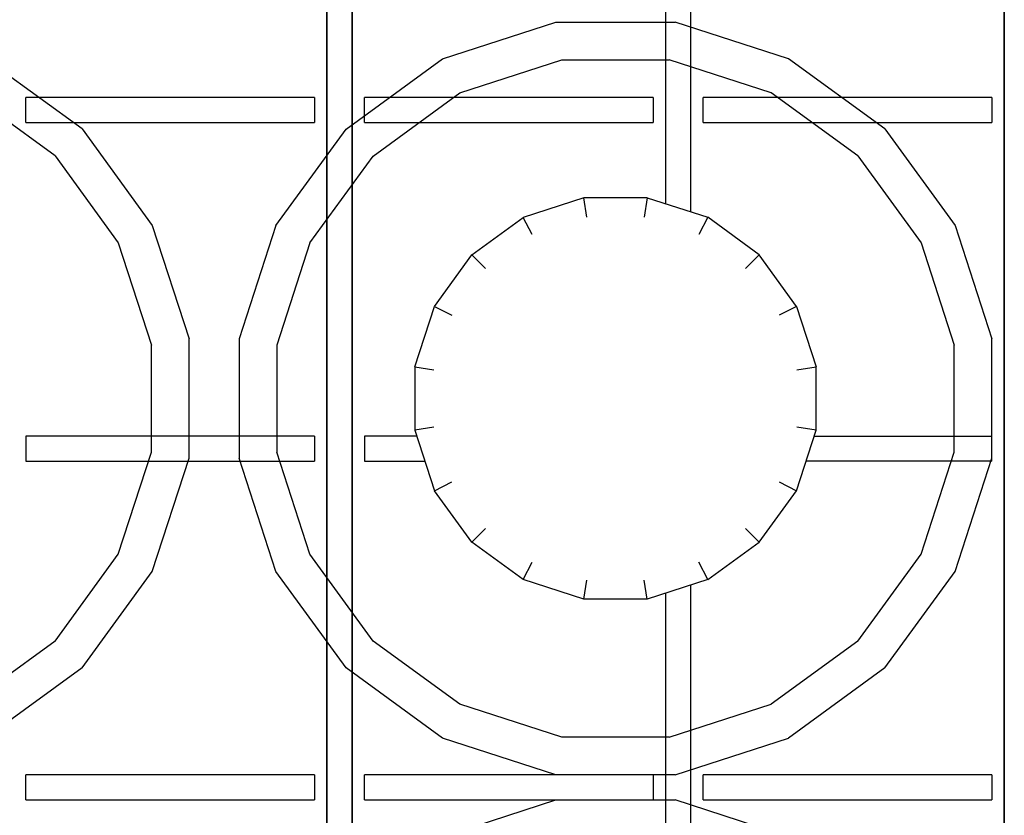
# Model space of a CAD drawing. Header units: millimetres. Extents: x 0 to 40100, y 0 to 29075.
# Tile 49 of 119: x 8727 to 8805, y 25534 to 25597. Entities that reach past the tile are written whole.
import ezdxf

# ---------------------------------------------------------------- set-up
doc = ezdxf.new("R2010")
doc.units = ezdxf.units.MM
doc.header["$MEASUREMENT"] = 0
doc.linetypes.add('AUSGEZOGEN', pattern=[0, 0])
doc.layers.get('0').update_dxf_attribs({"linetype": 'CONTINUOUS'})
doc.layers.add('ibmp_KT_Geräte-bauseits', color=7, linetype='AUSGEZOGEN', true_color=0x008000)
doc.styles.get("Standard").update_dxf_attribs({"font": 'TXT.SHX'})

# ---------------------------------------------------------------- blocks, each defined once
blk = doc.blocks.new('BLOCK_00415')
at = {"layer": 'ibmp_KT_Geräte-bauseits', "color": 0, "linetype": 'AUSGEZOGEN', "true_color": 0x000000}
for p, q in [((8751.1, 25725.1), (8751.1, 25347.1)), ((8753.1, 25347.1), (8753.1, 25725.1)), ((8805.1, 25725.1), (8805.1, 25347.1)), ((8780.1, 25581.98), (8780.1, 25614.22)), ((8778.1, 25613.58), (8778.1, 25582.62)), ((8760.31, 25594.16), (8769.35, 25597.1)), ((8769.35, 25597.1), (8778.85, 25597.1)), ((8787.89, 25594.16), (8778.85, 25597.1)), ((8731.58, 25588.58), (8723.89, 25594.16)), ((8752.62, 25588.56), (8760.31, 25594.16)), ((8795.58, 25588.58), (8787.89, 25594.16)), ((8761.69, 25591.46), (8769.83, 25594.1)), ((8769.83, 25594.1), (8778.38, 25594.1)), ((8786.51, 25591.46), (8778.38, 25594.1)), ((8729.43, 25586.44), (8722.51, 25591.46)), ((8727.1, 25589.1), (8727.1, 25591.1)), ((8750.1, 25591.1), (8727.1, 25591.1)), ((8750.1, 25591.1), (8750.1, 25589.1)), ((8754.1, 25589.1), (8754.1, 25591.1)), ((8777.1, 25591.1), (8754.1, 25591.1)), ((8754.77, 25586.42), (8761.69, 25591.46)), ((8777.1, 25591.1), (8777.1, 25589.1)), ((8781.1, 25589.1), (8781.1, 25591.1)), ((8804.1, 25591.1), (8781.1, 25591.1)), ((8793.43, 25586.44), (8786.51, 25591.46)), ((8804.1, 25591.1), (8804.1, 25589.1)), ((8727.1, 25589.1), (8750.1, 25589.1)), ((8754.1, 25589.1), (8777.1, 25589.1)), ((8781.1, 25589.1), (8804.1, 25589.1)), ((8731.58, 25588.58), (8737.17, 25580.88)), ((8747.03, 25580.88), (8752.62, 25588.56)), ((8795.58, 25588.58), (8801.17, 25580.88)), ((8729.43, 25586.44), (8734.46, 25579.5)), ((8749.74, 25579.5), (8754.77, 25586.42)), ((8793.43, 25586.44), (8798.46, 25579.5)), ((8771.57, 25583.1), (8766.75, 25581.52)), ((8771.81, 25581.56), (8771.57, 25583.1)), ((8776.63, 25583.1), (8771.57, 25583.1)), ((8776.63, 25583.1), (8776.39, 25581.56)), ((8776.63, 25583.1), (8781.45, 25581.54)), ((8737.17, 25580.88), (8740.1, 25571.84)), ((8747.03, 25580.88), (8744.1, 25571.84)), ((8762.64, 25578.54), (8766.75, 25581.52)), ((8767.45, 25580.16), (8766.75, 25581.52)), ((8781.45, 25581.54), (8780.75, 25580.16)), ((8785.56, 25578.56), (8781.45, 25581.54)), ((8801.17, 25580.88), (8804.1, 25571.84)), ((8734.46, 25579.5), (8737.1, 25571.36)), ((8749.74, 25579.5), (8747.1, 25571.36)), ((8798.46, 25579.5), (8801.1, 25571.36)), ((8759.66, 25574.44), (8762.64, 25578.54)), ((8762.64, 25578.54), (8763.73, 25577.46)), ((8785.56, 25578.56), (8784.47, 25577.46)), ((8788.54, 25574.44), (8785.56, 25578.56)), ((8758.1, 25569.62), (8759.66, 25574.44)), ((8759.66, 25574.44), (8761.04, 25573.74)), ((8788.54, 25574.44), (8787.16, 25573.74)), ((8788.54, 25574.44), (8790.1, 25569.62)), ((8740.1, 25562.34), (8740.1, 25571.84)), ((8744.1, 25571.84), (8744.1, 25562.34)), ((8804.1, 25562.1), (8804.1, 25571.84)), ((8737.1, 25562.82), (8737.1, 25571.36)), ((8747.1, 25571.36), (8747.1, 25562.82)), ((8801.1, 25562.82), (8801.1, 25571.36)), ((8758.1, 25569.62), (8759.63, 25569.38)), ((8758.1, 25569.62), (8758.1, 25564.56)), ((8788.57, 25569.38), (8790.1, 25569.62)), ((8790.1, 25564.56), (8790.1, 25569.62)), ((8759.63, 25564.8), (8758.1, 25564.56)), ((8758.1, 25564.56), (8759.67, 25559.74)), ((8788.54, 25559.74), (8790.1, 25564.56)), ((8790.1, 25564.56), (8788.57, 25564.8)), ((8727.1, 25564.1), (8727.1, 25562.1)), ((8750.1, 25564.1), (8727.1, 25564.1)), ((8750.1, 25564.1), (8750.1, 25562.1)), ((8754.1, 25564.1), (8754.1, 25562.1)), ((8758.25, 25564.1), (8754.1, 25564.1)), ((8789.95, 25564.1), (8804.1, 25564.1)), ((8734.46, 25554.68), (8737.1, 25562.82)), ((8749.74, 25554.68), (8747.1, 25562.82)), ((8798.46, 25554.68), (8801.1, 25562.82)), ((8727.1, 25562.1), (8750.1, 25562.1)), ((8737.17, 25553.3), (8740.1, 25562.34)), ((8747.03, 25553.3), (8744.1, 25562.34)), ((8754.1, 25562.1), (8758.9, 25562.1)), ((8804.1, 25562.1), (8789.3, 25562.1)), ((8801.17, 25553.3), (8804.1, 25562.34)), ((8759.67, 25559.74), (8761.04, 25560.44)), ((8787.16, 25560.44), (8788.54, 25559.74)), ((8762.65, 25555.64), (8759.67, 25559.74)), ((8785.56, 25555.64), (8788.54, 25559.74)), ((8763.74, 25556.72), (8762.65, 25555.64)), ((8785.56, 25555.64), (8784.47, 25556.72)), ((8766.75, 25552.66), (8762.65, 25555.64)), ((8781.45, 25552.66), (8785.56, 25555.64)), ((8729.43, 25547.76), (8734.46, 25554.68)), ((8749.75, 25554.68), (8749.74, 25554.68)), ((8754.77, 25547.76), (8749.74, 25554.68)), ((8793.43, 25547.76), (8798.46, 25554.68)), ((8766.75, 25552.66), (8767.45, 25554.04)), ((8781.45, 25552.66), (8780.75, 25554.04)), ((8731.58, 25545.62), (8737.17, 25553.3)), ((8747.04, 25553.3), (8747.03, 25553.3)), ((8752.62, 25545.62), (8747.03, 25553.3)), ((8771.57, 25551.1), (8766.75, 25552.66)), ((8771.57, 25551.1), (8771.81, 25552.62)), ((8776.63, 25551.1), (8776.39, 25552.62)), ((8781.45, 25552.66), (8776.63, 25551.1)), ((8795.58, 25545.62), (8801.17, 25553.3)), ((8780.1, 25519.98), (8780.1, 25552.22)), ((8776.63, 25551.1), (8771.57, 25551.1)), ((8778.1, 25551.58), (8778.1, 25520.62)), ((8729.43, 25547.76), (8722.51, 25542.72)), ((8754.77, 25547.76), (8754.78, 25547.76)), ((8761.69, 25542.72), (8754.77, 25547.76)), ((8793.43, 25547.76), (8786.51, 25542.72)), ((8731.58, 25545.62), (8723.89, 25540.02)), ((8752.62, 25545.62), (8752.63, 25545.62)), ((8760.31, 25540.02), (8752.62, 25545.62)), ((8795.58, 25545.62), (8787.89, 25540.02)), ((8769.83, 25540.1), (8761.69, 25542.72)), ((8778.38, 25540.1), (8786.51, 25542.72)), ((8769.35, 25537.1), (8760.31, 25540.02)), ((8778.38, 25540.1), (8769.83, 25540.1)), ((8778.85, 25537.1), (8787.89, 25540.02)), ((8727.1, 25535.1), (8727.1, 25537.1)), ((8750.1, 25537.1), (8727.1, 25537.1)), ((8750.1, 25537.1), (8750.1, 25535.1)), ((8778.85, 25537.1), (8754.1, 25537.1)), ((8754.1, 25535.1), (8754.1, 25537.1)), ((8777.1, 25537.1), (8777.1, 25535.1)), ((8781.1, 25535.1), (8781.1, 25537.1)), ((8804.1, 25537.1), (8781.1, 25537.1)), ((8804.1, 25537.1), (8804.1, 25535.1)), ((8727.1, 25535.1), (8750.1, 25535.1)), ((8754.1, 25535.1), (8778.85, 25535.1)), ((8760.31, 25532.16), (8769.35, 25535.1)), ((8787.89, 25532.16), (8778.85, 25535.1)), ((8781.1, 25535.1), (8804.1, 25535.1))]:
    blk.add_line(p, q, dxfattribs=at)
at = {"color": 0, "true_color": 0x000000}
blk.add_attdef('', (0, 0), '', height=1, dxfattribs=at)
blk = doc.blocks.new('BLOCK_00416')
at = {"layer": 'ibmp_KT_Geräte-bauseits', "color": 0, "linetype": 'AUSGEZOGEN', "true_color": 0x000000}
for p, q in [((8751.1, 25347.1), (8751.1, 25725.1)), ((8753.1, 25725.1), (8753.1, 25347.1)), ((8805.1, 25347.1), (8805.1, 25725.1)), ((8780.1, 25581.98), (8780.1, 25614.22)), ((8778.1, 25613.58), (8778.1, 25582.62)), ((8760.31, 25594.16), (8769.35, 25597.1)), ((8769.35, 25597.1), (8778.85, 25597.1)), ((8787.89, 25594.16), (8778.85, 25597.1)), ((8731.58, 25588.58), (8723.89, 25594.16)), ((8752.62, 25588.56), (8760.31, 25594.16)), ((8795.58, 25588.58), (8787.89, 25594.16)), ((8761.69, 25591.46), (8769.83, 25594.1)), ((8769.83, 25594.1), (8778.38, 25594.1)), ((8786.51, 25591.46), (8778.38, 25594.1)), ((8729.43, 25586.44), (8722.51, 25591.46)), ((8727.1, 25589.1), (8727.1, 25591.1)), ((8750.1, 25591.1), (8727.1, 25591.1)), ((8750.1, 25591.1), (8750.1, 25589.1)), ((8754.1, 25589.1), (8754.1, 25591.1)), ((8777.1, 25591.1), (8754.1, 25591.1)), ((8754.77, 25586.42), (8761.69, 25591.46)), ((8777.1, 25591.1), (8777.1, 25589.1)), ((8781.1, 25589.1), (8781.1, 25591.1)), ((8804.1, 25591.1), (8781.1, 25591.1)), ((8793.43, 25586.44), (8786.51, 25591.46)), ((8804.1, 25591.1), (8804.1, 25589.1)), ((8727.1, 25589.1), (8750.1, 25589.1)), ((8754.1, 25589.1), (8777.1, 25589.1)), ((8781.1, 25589.1), (8804.1, 25589.1)), ((8731.58, 25588.58), (8737.17, 25580.88)), ((8747.03, 25580.88), (8752.62, 25588.56)), ((8795.58, 25588.58), (8801.17, 25580.88)), ((8729.43, 25586.44), (8734.46, 25579.5)), ((8749.74, 25579.5), (8754.77, 25586.42)), ((8793.43, 25586.44), (8798.46, 25579.5)), ((8771.57, 25583.1), (8766.75, 25581.52)), ((8771.81, 25581.56), (8771.57, 25583.1)), ((8776.63, 25583.1), (8771.57, 25583.1)), ((8776.63, 25583.1), (8776.39, 25581.56)), ((8776.63, 25583.1), (8781.45, 25581.54)), ((8737.17, 25580.88), (8740.1, 25571.84)), ((8747.03, 25580.88), (8744.1, 25571.84)), ((8762.64, 25578.54), (8766.75, 25581.52)), ((8767.45, 25580.16), (8766.75, 25581.52)), ((8781.45, 25581.54), (8780.75, 25580.16)), ((8785.56, 25578.56), (8781.45, 25581.54)), ((8801.17, 25580.88), (8804.1, 25571.84)), ((8734.46, 25579.5), (8737.1, 25571.36)), ((8749.74, 25579.5), (8747.1, 25571.36)), ((8798.46, 25579.5), (8801.1, 25571.36)), ((8759.66, 25574.44), (8762.64, 25578.54)), ((8762.64, 25578.54), (8763.73, 25577.46)), ((8785.56, 25578.56), (8784.47, 25577.46)), ((8788.54, 25574.44), (8785.56, 25578.56)), ((8758.1, 25569.62), (8759.66, 25574.44)), ((8759.66, 25574.44), (8761.04, 25573.74)), ((8788.54, 25574.44), (8787.16, 25573.74)), ((8788.54, 25574.44), (8790.1, 25569.62)), ((8740.1, 25562.34), (8740.1, 25571.84)), ((8744.1, 25571.84), (8744.1, 25562.34)), ((8804.1, 25562.1), (8804.1, 25571.84)), ((8737.1, 25562.82), (8737.1, 25571.36)), ((8747.1, 25571.36), (8747.1, 25562.82)), ((8801.1, 25562.82), (8801.1, 25571.36)), ((8758.1, 25569.62), (8759.63, 25569.38)), ((8758.1, 25569.62), (8758.1, 25564.56)), ((8788.57, 25569.38), (8790.1, 25569.62)), ((8790.1, 25564.56), (8790.1, 25569.62)), ((8759.63, 25564.8), (8758.1, 25564.56)), ((8758.1, 25564.56), (8759.67, 25559.74)), ((8788.54, 25559.74), (8790.1, 25564.56)), ((8790.1, 25564.56), (8788.57, 25564.8)), ((8727.1, 25564.1), (8727.1, 25562.1)), ((8750.1, 25564.1), (8727.1, 25564.1)), ((8750.1, 25564.1), (8750.1, 25562.1)), ((8754.1, 25564.1), (8754.1, 25562.1)), ((8758.25, 25564.1), (8754.1, 25564.1)), ((8789.95, 25564.1), (8804.1, 25564.1)), ((8734.46, 25554.68), (8737.1, 25562.82)), ((8749.74, 25554.68), (8747.1, 25562.82)), ((8798.46, 25554.68), (8801.1, 25562.82)), ((8727.1, 25562.1), (8750.1, 25562.1)), ((8737.17, 25553.3), (8740.1, 25562.34)), ((8747.03, 25553.3), (8744.1, 25562.34)), ((8754.1, 25562.1), (8758.9, 25562.1)), ((8804.1, 25562.1), (8789.3, 25562.1)), ((8801.17, 25553.3), (8804.1, 25562.34)), ((8759.67, 25559.74), (8761.04, 25560.44)), ((8787.16, 25560.44), (8788.54, 25559.74)), ((8762.65, 25555.64), (8759.67, 25559.74)), ((8785.56, 25555.64), (8788.54, 25559.74)), ((8763.74, 25556.72), (8762.65, 25555.64)), ((8785.56, 25555.64), (8784.47, 25556.72)), ((8766.75, 25552.66), (8762.65, 25555.64)), ((8781.45, 25552.66), (8785.56, 25555.64)), ((8729.43, 25547.76), (8734.46, 25554.68)), ((8749.75, 25554.68), (8749.74, 25554.68)), ((8754.77, 25547.76), (8749.74, 25554.68)), ((8793.43, 25547.76), (8798.46, 25554.68)), ((8766.75, 25552.66), (8767.45, 25554.04)), ((8781.45, 25552.66), (8780.75, 25554.04)), ((8731.58, 25545.62), (8737.17, 25553.3)), ((8747.04, 25553.3), (8747.03, 25553.3)), ((8752.62, 25545.62), (8747.03, 25553.3)), ((8771.57, 25551.1), (8766.75, 25552.66)), ((8771.57, 25551.1), (8771.81, 25552.62)), ((8776.63, 25551.1), (8776.39, 25552.62)), ((8781.45, 25552.66), (8776.63, 25551.1)), ((8795.58, 25545.62), (8801.17, 25553.3)), ((8780.1, 25519.98), (8780.1, 25552.22)), ((8776.63, 25551.1), (8771.57, 25551.1)), ((8778.1, 25551.58), (8778.1, 25520.62)), ((8729.43, 25547.76), (8722.51, 25542.72)), ((8754.77, 25547.76), (8754.78, 25547.76)), ((8761.69, 25542.72), (8754.77, 25547.76)), ((8793.43, 25547.76), (8786.51, 25542.72)), ((8731.58, 25545.62), (8723.89, 25540.02)), ((8752.62, 25545.62), (8752.63, 25545.62)), ((8760.31, 25540.02), (8752.62, 25545.62)), ((8795.58, 25545.62), (8787.89, 25540.02)), ((8769.83, 25540.1), (8761.69, 25542.72)), ((8778.38, 25540.1), (8786.51, 25542.72)), ((8769.35, 25537.1), (8760.31, 25540.02)), ((8778.38, 25540.1), (8769.83, 25540.1)), ((8778.85, 25537.1), (8787.89, 25540.02)), ((8727.1, 25535.1), (8727.1, 25537.1)), ((8750.1, 25537.1), (8727.1, 25537.1)), ((8750.1, 25537.1), (8750.1, 25535.1)), ((8778.85, 25537.1), (8754.1, 25537.1)), ((8754.1, 25535.1), (8754.1, 25537.1)), ((8777.1, 25537.1), (8777.1, 25535.1)), ((8781.1, 25535.1), (8781.1, 25537.1)), ((8804.1, 25537.1), (8781.1, 25537.1)), ((8804.1, 25537.1), (8804.1, 25535.1)), ((8727.1, 25535.1), (8750.1, 25535.1)), ((8754.1, 25535.1), (8778.85, 25535.1)), ((8760.31, 25532.16), (8769.35, 25535.1)), ((8787.89, 25532.16), (8778.85, 25535.1)), ((8781.1, 25535.1), (8804.1, 25535.1))]:
    blk.add_line(p, q, dxfattribs=at)
at = {"color": 0, "true_color": 0x000000}
blk.add_attdef('', (0, 0), '', height=1, dxfattribs=at)
blk = doc.blocks.new('BLOCK_00417')
at = {"layer": 'ibmp_KT_Geräte-bauseits', "color": 0, "linetype": 'AUSGEZOGEN', "true_color": 0x000000}
for p, q in [((8751.1, 25347.1), (8751.1, 25725.1)), ((8753.1, 25725.1), (8753.1, 25347.1)), ((8805.1, 25347.1), (8805.1, 25725.1)), ((8780.1, 25581.98), (8780.1, 25614.22)), ((8778.1, 25613.58), (8778.1, 25582.62)), ((8760.31, 25594.16), (8769.35, 25597.1)), ((8769.35, 25597.1), (8778.85, 25597.1)), ((8787.89, 25594.16), (8778.85, 25597.1)), ((8731.58, 25588.58), (8723.89, 25594.16)), ((8752.62, 25588.56), (8760.31, 25594.16)), ((8795.58, 25588.58), (8787.89, 25594.16)), ((8761.69, 25591.46), (8769.83, 25594.1)), ((8769.83, 25594.1), (8778.38, 25594.1)), ((8786.51, 25591.46), (8778.38, 25594.1)), ((8729.43, 25586.44), (8722.51, 25591.46)), ((8727.1, 25589.1), (8727.1, 25591.1)), ((8750.1, 25591.1), (8727.1, 25591.1)), ((8750.1, 25591.1), (8750.1, 25589.1)), ((8754.1, 25589.1), (8754.1, 25591.1)), ((8777.1, 25591.1), (8754.1, 25591.1)), ((8754.77, 25586.42), (8761.69, 25591.46)), ((8777.1, 25591.1), (8777.1, 25589.1)), ((8781.1, 25589.1), (8781.1, 25591.1)), ((8804.1, 25591.1), (8781.1, 25591.1)), ((8793.43, 25586.44), (8786.51, 25591.46)), ((8804.1, 25591.1), (8804.1, 25589.1)), ((8727.1, 25589.1), (8750.1, 25589.1)), ((8754.1, 25589.1), (8777.1, 25589.1)), ((8781.1, 25589.1), (8804.1, 25589.1)), ((8731.58, 25588.58), (8737.17, 25580.88)), ((8747.03, 25580.88), (8752.62, 25588.56)), ((8795.58, 25588.58), (8801.17, 25580.88)), ((8729.43, 25586.44), (8734.46, 25579.5)), ((8749.74, 25579.5), (8754.77, 25586.42)), ((8793.43, 25586.44), (8798.46, 25579.5)), ((8771.57, 25583.1), (8766.75, 25581.52)), ((8771.81, 25581.56), (8771.57, 25583.1)), ((8776.63, 25583.1), (8771.57, 25583.1)), ((8776.63, 25583.1), (8776.39, 25581.56)), ((8776.63, 25583.1), (8781.45, 25581.54)), ((8737.17, 25580.88), (8740.1, 25571.84)), ((8747.03, 25580.88), (8744.1, 25571.84)), ((8762.64, 25578.54), (8766.75, 25581.52)), ((8767.45, 25580.16), (8766.75, 25581.52)), ((8781.45, 25581.54), (8780.75, 25580.16)), ((8785.56, 25578.56), (8781.45, 25581.54)), ((8801.17, 25580.88), (8804.1, 25571.84)), ((8734.46, 25579.5), (8737.1, 25571.36)), ((8749.74, 25579.5), (8747.1, 25571.36)), ((8798.46, 25579.5), (8801.1, 25571.36)), ((8759.66, 25574.44), (8762.64, 25578.54)), ((8762.64, 25578.54), (8763.73, 25577.46)), ((8785.56, 25578.56), (8784.47, 25577.46)), ((8788.54, 25574.44), (8785.56, 25578.56)), ((8758.1, 25569.62), (8759.66, 25574.44)), ((8759.66, 25574.44), (8761.04, 25573.74)), ((8788.54, 25574.44), (8787.16, 25573.74)), ((8788.54, 25574.44), (8790.1, 25569.62)), ((8740.1, 25562.34), (8740.1, 25571.84)), ((8744.1, 25571.84), (8744.1, 25562.34)), ((8804.1, 25562.1), (8804.1, 25571.84)), ((8737.1, 25562.82), (8737.1, 25571.36)), ((8747.1, 25571.36), (8747.1, 25562.82)), ((8801.1, 25562.82), (8801.1, 25571.36)), ((8758.1, 25569.62), (8759.63, 25569.38)), ((8758.1, 25569.62), (8758.1, 25564.56)), ((8788.57, 25569.38), (8790.1, 25569.62)), ((8790.1, 25564.56), (8790.1, 25569.62)), ((8759.63, 25564.8), (8758.1, 25564.56)), ((8758.1, 25564.56), (8759.67, 25559.74)), ((8788.54, 25559.74), (8790.1, 25564.56)), ((8790.1, 25564.56), (8788.57, 25564.8)), ((8727.1, 25564.1), (8727.1, 25562.1)), ((8750.1, 25564.1), (8727.1, 25564.1)), ((8750.1, 25564.1), (8750.1, 25562.1)), ((8754.1, 25564.1), (8754.1, 25562.1)), ((8758.25, 25564.1), (8754.1, 25564.1)), ((8789.95, 25564.1), (8804.1, 25564.1)), ((8734.46, 25554.68), (8737.1, 25562.82)), ((8749.74, 25554.68), (8747.1, 25562.82)), ((8798.46, 25554.68), (8801.1, 25562.82)), ((8727.1, 25562.1), (8750.1, 25562.1)), ((8737.17, 25553.3), (8740.1, 25562.34)), ((8747.03, 25553.3), (8744.1, 25562.34)), ((8754.1, 25562.1), (8758.9, 25562.1)), ((8804.1, 25562.1), (8789.3, 25562.1)), ((8801.17, 25553.3), (8804.1, 25562.34)), ((8759.67, 25559.74), (8761.04, 25560.44)), ((8787.16, 25560.44), (8788.54, 25559.74)), ((8762.65, 25555.64), (8759.67, 25559.74)), ((8785.56, 25555.64), (8788.54, 25559.74)), ((8763.74, 25556.72), (8762.65, 25555.64)), ((8785.56, 25555.64), (8784.47, 25556.72)), ((8766.75, 25552.66), (8762.65, 25555.64)), ((8781.45, 25552.66), (8785.56, 25555.64)), ((8729.43, 25547.76), (8734.46, 25554.68)), ((8749.75, 25554.68), (8749.74, 25554.68)), ((8754.77, 25547.76), (8749.74, 25554.68)), ((8793.43, 25547.76), (8798.46, 25554.68)), ((8766.75, 25552.66), (8767.45, 25554.04)), ((8781.45, 25552.66), (8780.75, 25554.04)), ((8731.58, 25545.62), (8737.17, 25553.3)), ((8747.04, 25553.3), (8747.03, 25553.3)), ((8752.62, 25545.62), (8747.03, 25553.3)), ((8771.57, 25551.1), (8766.75, 25552.66)), ((8771.57, 25551.1), (8771.81, 25552.62)), ((8776.63, 25551.1), (8776.39, 25552.62)), ((8781.45, 25552.66), (8776.63, 25551.1)), ((8795.58, 25545.62), (8801.17, 25553.3)), ((8780.1, 25519.98), (8780.1, 25552.22)), ((8776.63, 25551.1), (8771.57, 25551.1)), ((8778.1, 25551.58), (8778.1, 25520.62)), ((8729.43, 25547.76), (8722.51, 25542.72)), ((8754.77, 25547.76), (8754.78, 25547.76)), ((8761.69, 25542.72), (8754.77, 25547.76)), ((8793.43, 25547.76), (8786.51, 25542.72)), ((8731.58, 25545.62), (8723.89, 25540.02)), ((8752.62, 25545.62), (8752.63, 25545.62)), ((8760.31, 25540.02), (8752.62, 25545.62)), ((8795.58, 25545.62), (8787.89, 25540.02)), ((8769.83, 25540.1), (8761.69, 25542.72)), ((8778.38, 25540.1), (8786.51, 25542.72)), ((8769.35, 25537.1), (8760.31, 25540.02)), ((8778.38, 25540.1), (8769.83, 25540.1)), ((8778.85, 25537.1), (8787.89, 25540.02)), ((8727.1, 25535.1), (8727.1, 25537.1)), ((8750.1, 25537.1), (8727.1, 25537.1)), ((8750.1, 25537.1), (8750.1, 25535.1)), ((8778.85, 25537.1), (8754.1, 25537.1)), ((8754.1, 25535.1), (8754.1, 25537.1)), ((8777.1, 25537.1), (8777.1, 25535.1)), ((8781.1, 25535.1), (8781.1, 25537.1)), ((8804.1, 25537.1), (8781.1, 25537.1)), ((8804.1, 25537.1), (8804.1, 25535.1)), ((8727.1, 25535.1), (8750.1, 25535.1)), ((8754.1, 25535.1), (8778.85, 25535.1)), ((8760.31, 25532.16), (8769.35, 25535.1)), ((8787.89, 25532.16), (8778.85, 25535.1)), ((8781.1, 25535.1), (8804.1, 25535.1))]:
    blk.add_line(p, q, dxfattribs=at)
at = {"color": 0, "true_color": 0x000000}
blk.add_attdef('', (0, 0), '', height=1, dxfattribs=at)
blk = doc.blocks.new('BLOCK_00418')
at = {"layer": 'ibmp_KT_Geräte-bauseits', "color": 0, "linetype": 'AUSGEZOGEN', "true_color": 0x000000}
for p, q in [((8751.1, 25347.1), (8751.1, 25725.1)), ((8753.1, 25725.1), (8753.1, 25347.1)), ((8805.1, 25347.1), (8805.1, 25725.1)), ((8780.1, 25581.98), (8780.1, 25614.22)), ((8778.1, 25613.58), (8778.1, 25582.62)), ((8760.31, 25594.16), (8769.35, 25597.1)), ((8769.35, 25597.1), (8778.85, 25597.1)), ((8787.89, 25594.16), (8778.85, 25597.1)), ((8731.58, 25588.58), (8723.89, 25594.16)), ((8752.62, 25588.56), (8760.31, 25594.16)), ((8795.58, 25588.58), (8787.89, 25594.16)), ((8761.69, 25591.46), (8769.83, 25594.1)), ((8769.83, 25594.1), (8778.38, 25594.1)), ((8786.51, 25591.46), (8778.38, 25594.1)), ((8729.43, 25586.44), (8722.51, 25591.46)), ((8727.1, 25589.1), (8727.1, 25591.1)), ((8750.1, 25591.1), (8727.1, 25591.1)), ((8750.1, 25591.1), (8750.1, 25589.1)), ((8754.1, 25589.1), (8754.1, 25591.1)), ((8777.1, 25591.1), (8754.1, 25591.1)), ((8754.77, 25586.42), (8761.69, 25591.46)), ((8777.1, 25591.1), (8777.1, 25589.1)), ((8781.1, 25589.1), (8781.1, 25591.1)), ((8804.1, 25591.1), (8781.1, 25591.1)), ((8793.43, 25586.44), (8786.51, 25591.46)), ((8804.1, 25591.1), (8804.1, 25589.1)), ((8727.1, 25589.1), (8750.1, 25589.1)), ((8754.1, 25589.1), (8777.1, 25589.1)), ((8781.1, 25589.1), (8804.1, 25589.1)), ((8731.58, 25588.58), (8737.17, 25580.88)), ((8747.03, 25580.88), (8752.62, 25588.56)), ((8795.58, 25588.58), (8801.17, 25580.88)), ((8729.43, 25586.44), (8734.46, 25579.5)), ((8749.74, 25579.5), (8754.77, 25586.42)), ((8793.43, 25586.44), (8798.46, 25579.5)), ((8771.57, 25583.1), (8766.75, 25581.52)), ((8771.81, 25581.56), (8771.57, 25583.1)), ((8776.63, 25583.1), (8771.57, 25583.1)), ((8776.63, 25583.1), (8776.39, 25581.56)), ((8776.63, 25583.1), (8781.45, 25581.54)), ((8737.17, 25580.88), (8740.1, 25571.84)), ((8747.03, 25580.88), (8744.1, 25571.84)), ((8762.64, 25578.54), (8766.75, 25581.52)), ((8767.45, 25580.16), (8766.75, 25581.52)), ((8781.45, 25581.54), (8780.75, 25580.16)), ((8785.56, 25578.56), (8781.45, 25581.54)), ((8801.17, 25580.88), (8804.1, 25571.84)), ((8734.46, 25579.5), (8737.1, 25571.36)), ((8749.74, 25579.5), (8747.1, 25571.36)), ((8798.46, 25579.5), (8801.1, 25571.36)), ((8759.66, 25574.44), (8762.64, 25578.54)), ((8762.64, 25578.54), (8763.73, 25577.46)), ((8785.56, 25578.56), (8784.47, 25577.46)), ((8788.54, 25574.44), (8785.56, 25578.56)), ((8758.1, 25569.62), (8759.66, 25574.44)), ((8759.66, 25574.44), (8761.04, 25573.74)), ((8788.54, 25574.44), (8787.16, 25573.74)), ((8788.54, 25574.44), (8790.1, 25569.62)), ((8740.1, 25562.34), (8740.1, 25571.84)), ((8744.1, 25571.84), (8744.1, 25562.34)), ((8804.1, 25562.1), (8804.1, 25571.84)), ((8737.1, 25562.82), (8737.1, 25571.36)), ((8747.1, 25571.36), (8747.1, 25562.82)), ((8801.1, 25562.82), (8801.1, 25571.36)), ((8758.1, 25569.62), (8759.63, 25569.38)), ((8758.1, 25569.62), (8758.1, 25564.56)), ((8788.57, 25569.38), (8790.1, 25569.62)), ((8790.1, 25564.56), (8790.1, 25569.62)), ((8759.63, 25564.8), (8758.1, 25564.56)), ((8758.1, 25564.56), (8759.67, 25559.74)), ((8788.54, 25559.74), (8790.1, 25564.56)), ((8790.1, 25564.56), (8788.57, 25564.8)), ((8727.1, 25564.1), (8727.1, 25562.1)), ((8750.1, 25564.1), (8727.1, 25564.1)), ((8750.1, 25564.1), (8750.1, 25562.1)), ((8754.1, 25564.1), (8754.1, 25562.1)), ((8758.25, 25564.1), (8754.1, 25564.1)), ((8789.95, 25564.1), (8804.1, 25564.1)), ((8734.46, 25554.68), (8737.1, 25562.82)), ((8749.74, 25554.68), (8747.1, 25562.82)), ((8798.46, 25554.68), (8801.1, 25562.82)), ((8727.1, 25562.1), (8750.1, 25562.1)), ((8737.17, 25553.3), (8740.1, 25562.34)), ((8747.03, 25553.3), (8744.1, 25562.34)), ((8754.1, 25562.1), (8758.9, 25562.1)), ((8804.1, 25562.1), (8789.3, 25562.1)), ((8801.17, 25553.3), (8804.1, 25562.34)), ((8759.67, 25559.74), (8761.04, 25560.44)), ((8787.16, 25560.44), (8788.54, 25559.74)), ((8762.65, 25555.64), (8759.67, 25559.74)), ((8785.56, 25555.64), (8788.54, 25559.74)), ((8763.74, 25556.72), (8762.65, 25555.64)), ((8785.56, 25555.64), (8784.47, 25556.72)), ((8766.75, 25552.66), (8762.65, 25555.64)), ((8781.45, 25552.66), (8785.56, 25555.64)), ((8729.43, 25547.76), (8734.46, 25554.68)), ((8749.75, 25554.68), (8749.74, 25554.68)), ((8754.77, 25547.76), (8749.74, 25554.68)), ((8793.43, 25547.76), (8798.46, 25554.68)), ((8766.75, 25552.66), (8767.45, 25554.04)), ((8781.45, 25552.66), (8780.75, 25554.04)), ((8731.58, 25545.62), (8737.17, 25553.3)), ((8747.04, 25553.3), (8747.03, 25553.3)), ((8752.62, 25545.62), (8747.03, 25553.3)), ((8771.57, 25551.1), (8766.75, 25552.66)), ((8771.57, 25551.1), (8771.81, 25552.62)), ((8776.63, 25551.1), (8776.39, 25552.62)), ((8781.45, 25552.66), (8776.63, 25551.1)), ((8795.58, 25545.62), (8801.17, 25553.3)), ((8780.1, 25519.98), (8780.1, 25552.22)), ((8776.63, 25551.1), (8771.57, 25551.1)), ((8778.1, 25551.58), (8778.1, 25520.62)), ((8729.43, 25547.76), (8722.51, 25542.72)), ((8754.77, 25547.76), (8754.78, 25547.76)), ((8761.69, 25542.72), (8754.77, 25547.76)), ((8793.43, 25547.76), (8786.51, 25542.72)), ((8731.58, 25545.62), (8723.89, 25540.02)), ((8752.62, 25545.62), (8752.63, 25545.62)), ((8760.31, 25540.02), (8752.62, 25545.62)), ((8795.58, 25545.62), (8787.89, 25540.02)), ((8769.83, 25540.1), (8761.69, 25542.72)), ((8778.38, 25540.1), (8786.51, 25542.72)), ((8769.35, 25537.1), (8760.31, 25540.02)), ((8778.38, 25540.1), (8769.83, 25540.1)), ((8778.85, 25537.1), (8787.89, 25540.02)), ((8727.1, 25535.1), (8727.1, 25537.1)), ((8750.1, 25537.1), (8727.1, 25537.1)), ((8750.1, 25537.1), (8750.1, 25535.1)), ((8778.85, 25537.1), (8754.1, 25537.1)), ((8754.1, 25535.1), (8754.1, 25537.1)), ((8777.1, 25537.1), (8777.1, 25535.1)), ((8781.1, 25535.1), (8781.1, 25537.1)), ((8804.1, 25537.1), (8781.1, 25537.1)), ((8804.1, 25537.1), (8804.1, 25535.1)), ((8727.1, 25535.1), (8750.1, 25535.1)), ((8754.1, 25535.1), (8778.85, 25535.1)), ((8760.31, 25532.16), (8769.35, 25535.1)), ((8787.89, 25532.16), (8778.85, 25535.1)), ((8781.1, 25535.1), (8804.1, 25535.1))]:
    blk.add_line(p, q, dxfattribs=at)
at = {"color": 0, "true_color": 0x000000}
blk.add_attdef('', (0, 0), '', height=1, dxfattribs=at)
blk = doc.blocks.new('BLOCK_00419')
at = {"layer": 'ibmp_KT_Geräte-bauseits', "color": 0, "linetype": 'AUSGEZOGEN', "true_color": 0x000000}
for p, q in [((8751.1, 25347.1), (8751.1, 25725.1)), ((8753.1, 25725.1), (8753.1, 25347.1)), ((8805.1, 25347.1), (8805.1, 25725.1)), ((8780.1, 25581.98), (8780.1, 25614.22)), ((8778.1, 25613.58), (8778.1, 25582.62)), ((8760.31, 25594.16), (8769.35, 25597.1)), ((8769.35, 25597.1), (8778.85, 25597.1)), ((8787.89, 25594.16), (8778.85, 25597.1)), ((8731.58, 25588.58), (8723.89, 25594.16)), ((8752.62, 25588.56), (8760.31, 25594.16)), ((8795.58, 25588.58), (8787.89, 25594.16)), ((8761.69, 25591.46), (8769.83, 25594.1)), ((8769.83, 25594.1), (8778.38, 25594.1)), ((8786.51, 25591.46), (8778.38, 25594.1)), ((8729.43, 25586.44), (8722.51, 25591.46)), ((8727.1, 25589.1), (8727.1, 25591.1)), ((8750.1, 25591.1), (8727.1, 25591.1)), ((8750.1, 25591.1), (8750.1, 25589.1)), ((8754.1, 25589.1), (8754.1, 25591.1)), ((8777.1, 25591.1), (8754.1, 25591.1)), ((8754.77, 25586.42), (8761.69, 25591.46)), ((8777.1, 25591.1), (8777.1, 25589.1)), ((8781.1, 25589.1), (8781.1, 25591.1)), ((8804.1, 25591.1), (8781.1, 25591.1)), ((8793.43, 25586.44), (8786.51, 25591.46)), ((8804.1, 25591.1), (8804.1, 25589.1)), ((8727.1, 25589.1), (8750.1, 25589.1)), ((8754.1, 25589.1), (8777.1, 25589.1)), ((8781.1, 25589.1), (8804.1, 25589.1)), ((8731.58, 25588.58), (8737.17, 25580.88)), ((8747.03, 25580.88), (8752.62, 25588.56)), ((8795.58, 25588.58), (8801.17, 25580.88)), ((8729.43, 25586.44), (8734.46, 25579.5)), ((8749.74, 25579.5), (8754.77, 25586.42)), ((8793.43, 25586.44), (8798.46, 25579.5)), ((8771.57, 25583.1), (8766.75, 25581.52)), ((8771.81, 25581.56), (8771.57, 25583.1)), ((8776.63, 25583.1), (8771.57, 25583.1)), ((8776.63, 25583.1), (8776.39, 25581.56)), ((8776.63, 25583.1), (8781.45, 25581.54)), ((8737.17, 25580.88), (8740.1, 25571.84)), ((8747.03, 25580.88), (8744.1, 25571.84)), ((8762.64, 25578.54), (8766.75, 25581.52)), ((8767.45, 25580.16), (8766.75, 25581.52)), ((8781.45, 25581.54), (8780.75, 25580.16)), ((8785.56, 25578.56), (8781.45, 25581.54)), ((8801.17, 25580.88), (8804.1, 25571.84)), ((8734.46, 25579.5), (8737.1, 25571.36)), ((8749.74, 25579.5), (8747.1, 25571.36)), ((8798.46, 25579.5), (8801.1, 25571.36)), ((8759.66, 25574.44), (8762.64, 25578.54)), ((8762.64, 25578.54), (8763.73, 25577.46)), ((8785.56, 25578.56), (8784.47, 25577.46)), ((8788.54, 25574.44), (8785.56, 25578.56)), ((8758.1, 25569.62), (8759.66, 25574.44)), ((8759.66, 25574.44), (8761.04, 25573.74)), ((8788.54, 25574.44), (8787.16, 25573.74)), ((8788.54, 25574.44), (8790.1, 25569.62)), ((8740.1, 25562.34), (8740.1, 25571.84)), ((8744.1, 25571.84), (8744.1, 25562.34)), ((8804.1, 25562.1), (8804.1, 25571.84)), ((8737.1, 25562.82), (8737.1, 25571.36)), ((8747.1, 25571.36), (8747.1, 25562.82)), ((8801.1, 25562.82), (8801.1, 25571.36)), ((8758.1, 25569.62), (8759.63, 25569.38)), ((8758.1, 25569.62), (8758.1, 25564.56)), ((8788.57, 25569.38), (8790.1, 25569.62)), ((8790.1, 25564.56), (8790.1, 25569.62)), ((8759.63, 25564.8), (8758.1, 25564.56)), ((8758.1, 25564.56), (8759.67, 25559.74)), ((8788.54, 25559.74), (8790.1, 25564.56)), ((8790.1, 25564.56), (8788.57, 25564.8)), ((8727.1, 25564.1), (8727.1, 25562.1)), ((8750.1, 25564.1), (8727.1, 25564.1)), ((8750.1, 25564.1), (8750.1, 25562.1)), ((8754.1, 25564.1), (8754.1, 25562.1)), ((8758.25, 25564.1), (8754.1, 25564.1)), ((8789.95, 25564.1), (8804.1, 25564.1)), ((8734.46, 25554.68), (8737.1, 25562.82)), ((8749.74, 25554.68), (8747.1, 25562.82)), ((8798.46, 25554.68), (8801.1, 25562.82)), ((8727.1, 25562.1), (8750.1, 25562.1)), ((8737.17, 25553.3), (8740.1, 25562.34)), ((8747.03, 25553.3), (8744.1, 25562.34)), ((8754.1, 25562.1), (8758.9, 25562.1)), ((8804.1, 25562.1), (8789.3, 25562.1)), ((8801.17, 25553.3), (8804.1, 25562.34)), ((8759.67, 25559.74), (8761.04, 25560.44)), ((8787.16, 25560.44), (8788.54, 25559.74)), ((8762.65, 25555.64), (8759.67, 25559.74)), ((8785.56, 25555.64), (8788.54, 25559.74)), ((8763.74, 25556.72), (8762.65, 25555.64)), ((8785.56, 25555.64), (8784.47, 25556.72)), ((8766.75, 25552.66), (8762.65, 25555.64)), ((8781.45, 25552.66), (8785.56, 25555.64)), ((8729.43, 25547.76), (8734.46, 25554.68)), ((8749.75, 25554.68), (8749.74, 25554.68)), ((8754.77, 25547.76), (8749.74, 25554.68)), ((8793.43, 25547.76), (8798.46, 25554.68)), ((8766.75, 25552.66), (8767.45, 25554.04)), ((8781.45, 25552.66), (8780.75, 25554.04)), ((8731.58, 25545.62), (8737.17, 25553.3)), ((8747.04, 25553.3), (8747.03, 25553.3)), ((8752.62, 25545.62), (8747.03, 25553.3)), ((8771.57, 25551.1), (8766.75, 25552.66)), ((8771.57, 25551.1), (8771.81, 25552.62)), ((8776.63, 25551.1), (8776.39, 25552.62)), ((8781.45, 25552.66), (8776.63, 25551.1)), ((8795.58, 25545.62), (8801.17, 25553.3)), ((8780.1, 25519.98), (8780.1, 25552.22)), ((8776.63, 25551.1), (8771.57, 25551.1)), ((8778.1, 25551.58), (8778.1, 25520.62)), ((8729.43, 25547.76), (8722.51, 25542.72)), ((8754.77, 25547.76), (8754.78, 25547.76)), ((8761.69, 25542.72), (8754.77, 25547.76)), ((8793.43, 25547.76), (8786.51, 25542.72)), ((8731.58, 25545.62), (8723.89, 25540.02)), ((8752.62, 25545.62), (8752.63, 25545.62)), ((8760.31, 25540.02), (8752.62, 25545.62)), ((8795.58, 25545.62), (8787.89, 25540.02)), ((8769.83, 25540.1), (8761.69, 25542.72)), ((8778.38, 25540.1), (8786.51, 25542.72)), ((8769.35, 25537.1), (8760.31, 25540.02)), ((8778.38, 25540.1), (8769.83, 25540.1)), ((8778.85, 25537.1), (8787.89, 25540.02)), ((8727.1, 25535.1), (8727.1, 25537.1)), ((8750.1, 25537.1), (8727.1, 25537.1)), ((8750.1, 25537.1), (8750.1, 25535.1)), ((8778.85, 25537.1), (8754.1, 25537.1)), ((8754.1, 25535.1), (8754.1, 25537.1)), ((8777.1, 25537.1), (8777.1, 25535.1)), ((8781.1, 25535.1), (8781.1, 25537.1)), ((8804.1, 25537.1), (8781.1, 25537.1)), ((8804.1, 25537.1), (8804.1, 25535.1)), ((8727.1, 25535.1), (8750.1, 25535.1)), ((8754.1, 25535.1), (8778.85, 25535.1)), ((8760.31, 25532.16), (8769.35, 25535.1)), ((8787.89, 25532.16), (8778.85, 25535.1)), ((8781.1, 25535.1), (8804.1, 25535.1))]:
    blk.add_line(p, q, dxfattribs=at)
at = {"color": 0, "true_color": 0x000000}
blk.add_attdef('', (0, 0), '', height=1, dxfattribs=at)

msp = doc.modelspace()

# ---------------------------------------------------------------- block references
at = {"layer": 'ibmp_KT_Geräte-bauseits', "color": 0, "true_color": 0x000000}
for name in ['BLOCK_00415', 'BLOCK_00416', 'BLOCK_00417', 'BLOCK_00418', 'BLOCK_00419']:
    msp.add_blockref(name, (0, 0), dxfattribs=at)

doc.saveas('drawing.dxf')
